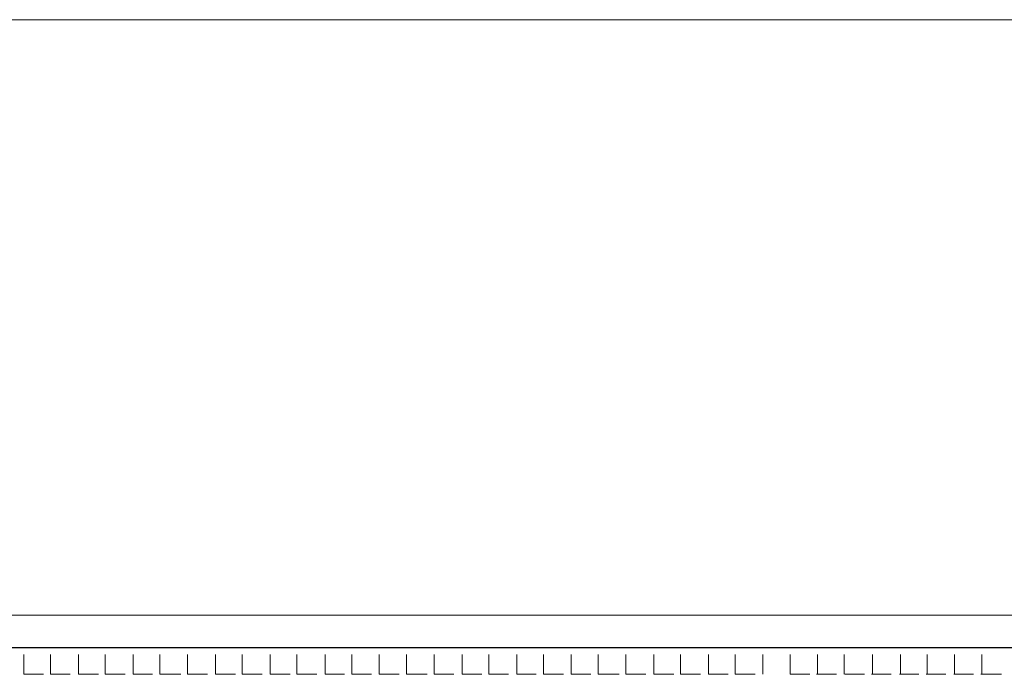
# Model space of a CAD drawing. Header units: millimetres. Extents: x 140304 to 319987, y -10756 to 142544.
# Tile 132 of 203: x 149717 to 152732, y 98498 to 100502. Entities that reach past the tile are written whole.
import ezdxf

# ---------------------------------------------------------------- set-up
doc = ezdxf.new("R2010")
doc.units = ezdxf.units.MM
doc.header["$LTSCALE"] = 10
doc.layers.get('0').update_dxf_attribs({"linetype": 'CONTINUOUS'})
doc.layers.add('A wall', color=1, linetype='CONTINUOUS', lineweight=15)
doc.layers.add('T', color=2, linetype='CONTINUOUS', lineweight=20)
doc.layers.add('hatch', color=7, linetype='CONTINUOUS', lineweight=0, true_color=0x919191)

msp = doc.modelspace()

# ---------------------------------------------------------------- linework, layer by layer
msp.add_lwpolyline([(147614.6, 98580), (159856, 98580)])
at = {"layer": 'A wall', "ltscale": 0.25}
for points in [[(147614.6, 98544.4), (147614.6, 98679.3), (159856, 98679.3)], [(147614.6, 98580), (159853, 98580)]]:
    msp.add_lwpolyline(points, dxfattribs=at)
at = {"layer": 'hatch', "color": 5, "true_color": 0x0e19f1}
for points in [[(149729.4, 98498.4), (149729.4, 98559.3)], [(149811, 98498.4), (149811, 98559.3)], [(149897, 98498.4), (149897, 98559.3)], [(149978.7, 98498.4), (149978.7, 98559.3)], [(150064.7, 98498.4), (150064.7, 98559.3)], [(150146.2, 98498.4), (150146.2, 98559.3)], [(150230.7, 98498.4), (150230.7, 98559.3)], [(150316.7, 98498.4), (150316.7, 98559.3)], [(150398.3, 98498.4), (150398.3, 98559.3)], [(150484.3, 98498.4), (150484.3, 98559.3)], [(150566, 98498.4), (150566, 98559.3)], [(150652, 98498.4), (150652, 98559.3)], [(150733.5, 98498.4), (150733.5, 98559.3)], [(150818, 98498.4), (150818, 98559.3)], [(150901.1, 98498.4), (150901.1, 98559.3)], [(150985.6, 98498.4), (150985.6, 98559.3)], [(151071.6, 98498.4), (151071.6, 98559.3)], [(151153.3, 98498.4), (151153.3, 98559.3)], [(151239.3, 98498.4), (151239.3, 98559.3)], [(151320.8, 98498.4), (151320.8, 98559.3)], [(151405.3, 98498.4), (151405.3, 98559.3)], [(151488.4, 98498.4), (151488.4, 98559.3)], [(151572.9, 98498.4), (151572.9, 98559.3)], [(151658.9, 98498.4), (151658.9, 98559.3)], [(151740.6, 98498.4), (151740.6, 98559.3)], [(151826.6, 98498.4), (151826.6, 98559.3)], [(151908.1, 98498.4), (151908.1, 98559.3)], [(151992.6, 98498.4), (151992.6, 98559.3)], [(152075.7, 98498.4), (152075.7, 98559.3)], [(152160.2, 98498.4), (152160.2, 98559.3)], [(152241.9, 98498.4), (152241.9, 98559.3)], [(152327.9, 98498.4), (152327.9, 98559.3)], [(152413.9, 98498.4), (152413.9, 98559.3)], [(152495.4, 98498.4), (152495.4, 98559.3)], [(152579.9, 98498.4), (152579.9, 98559.3)], [(152663, 98498.4), (152663, 98559.3)], [(149729.4, 98498.4), (149790.2, 98498.4)], [(149811, 98498.4), (149871.9, 98498.4)], [(149897, 98498.4), (149957.9, 98498.4)], [(149978.7, 98498.4), (150039.4, 98498.4)], [(150064.7, 98498.4), (150123.9, 98498.4)], [(150146.2, 98498.4), (150210, 98498.4)], [(150230.7, 98498.4), (150291.5, 98498.4)], [(150316.7, 98498.4), (150377.5, 98498.4)], [(150398.3, 98498.4), (150459.2, 98498.4)], [(150484.3, 98498.4), (150545.2, 98498.4)], [(150566, 98498.4), (150626.7, 98498.4)], [(150652, 98498.4), (150711.2, 98498.4)], [(150733.5, 98498.4), (150794.3, 98498.4)], [(150818, 98498.4), (150878.8, 98498.4)], [(150901.1, 98498.4), (150964.8, 98498.4)], [(150985.6, 98498.4), (151046.5, 98498.4)], [(151071.6, 98498.4), (151132.5, 98498.4)], [(151153.3, 98498.4), (151214.1, 98498.4)], [(151239.3, 98498.4), (151298.6, 98498.4)], [(151320.8, 98498.4), (151381.6, 98498.4)], [(151405.3, 98498.4), (151466.1, 98498.4)], [(151488.4, 98498.4), (151552.1, 98498.4)], [(151572.9, 98498.4), (151633.8, 98498.4)], [(151658.9, 98498.4), (151719.8, 98498.4)], [(151740.6, 98498.4), (151801.4, 98498.4)], [(151826.6, 98498.4), (151885.9, 98498.4)], [(151908.1, 98498.4), (151968.9, 98498.4)], [(152075.7, 98498.4), (152136.5, 98498.4)], [(152157.3, 98498.4), (152218.1, 98498.4)], [(152243.3, 98498.4), (152304.2, 98498.4)], [(152324.9, 98498.4), (152385.7, 98498.4)], [(152410.9, 98498.4), (152470.2, 98498.4)], [(152492.5, 98498.4), (152553.3, 98498.4)], [(152577, 98498.4), (152637.8, 98498.4)], [(152660.1, 98498.4), (152723.8, 98498.4)]]:
    msp.add_lwpolyline(points, dxfattribs=at)
at = {"layer": 'T'}
msp.add_lwpolyline([(167058.2, 100502.1), (140304.4, 100502.1)], dxfattribs=at)

doc.saveas('drawing.dxf')
